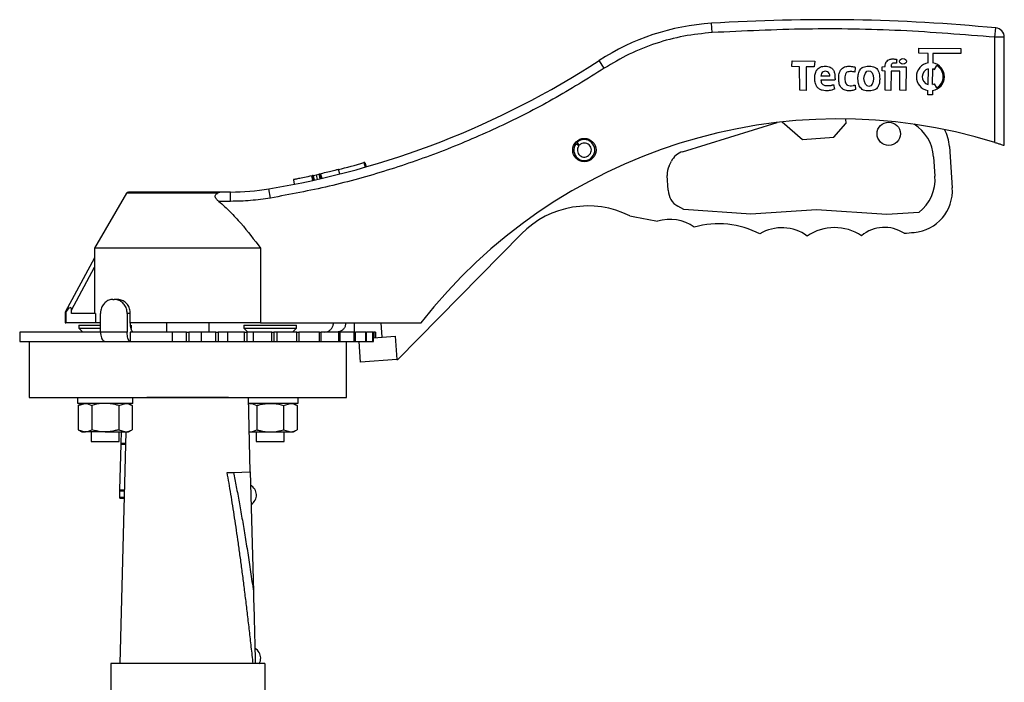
# Model space of a CAD drawing. Header units: millimetres. Extents: x 497 to 1461, y -142 to 737.
# Tile 4 of 26: x 497 to 708, y 309 to 451. Entities that reach past the tile are written whole.
import ezdxf

# ---------------------------------------------------------------- set-up
doc = ezdxf.new("R2010")
doc.units = ezdxf.units.MM

msp = doc.modelspace()

# ---------------------------------------------------------------- linework, layer by layer
at = {"color": 7, "linetype": 'Continuous', "lineweight": 25}
for p, q in [((645.19, 448.52), (645.06, 450.51)), ((705.81, 447.52), (706, 449.51)), ((707.81, 447.52), (705.81, 447.52)), ((705.81, 424.97), (705.81, 447.52)), ((707.81, 424.33), (707.81, 447.52)), ((689.51, 444.08), (689.52, 445.21)), ((691.51, 444.07), (689.51, 444.08)), ((689.52, 445.21), (698.52, 445.13)), ((691.49, 442.03), (691.51, 444.07)), ((692.51, 444.06), (692.49, 442.02)), ((698.51, 444), (692.51, 444.06)), ((698.52, 445.13), (698.51, 444)), ((622.08, 440.86), (620.99, 442.54)), ((662.3, 441.25), (662.34, 442.46)), ((663.95, 441.21), (662.3, 441.25)), ((662.34, 442.46), (667.2, 442.41)), ((663.99, 436.17), (663.95, 441.21)), ((665.38, 441.16), (665.33, 436.12)), ((667.07, 441.21), (665.38, 441.16)), ((667.2, 442.41), (667.07, 441.21)), ((675.86, 441.03), (675.77, 440.05)), ((681.62, 440.32), (681.66, 441.21)), ((681.66, 441.21), (682.29, 441.25)), ((683.58, 441.21), (686.75, 441.16)), ((686.75, 441.16), (686.7, 436.12)), ((692.86, 440.57), (693.36, 441.43)), ((670.43, 439.2), (668.5, 439.2)), ((682.24, 440.27), (681.62, 440.32)), ((682.29, 436.17), (682.24, 440.27)), ((683.54, 440.23), (683.49, 436.12)), ((685.41, 440.27), (683.54, 440.23)), ((685.45, 436.17), (685.41, 440.27)), ((691.48, 440.74), (691.45, 437.39)), ((692.45, 437.38), (692.48, 440.74)), ((671.22, 437.37), (671.4, 436.39)), ((675.82, 437.28), (675.91, 436.3)), ((693.32, 436.67), (692.83, 437.54)), ((665.33, 436.12), (663.99, 436.17)), ((683.49, 436.12), (682.29, 436.17)), ((686.7, 436.12), (685.45, 436.17)), ((691.43, 435.19), (691.44, 436.11)), ((691.93, 435.19), (691.43, 435.19)), ((692.43, 435.18), (691.93, 435.19)), ((692.44, 436.1), (692.43, 435.18)), ((638.87, 422.99), (659.13, 429.25)), ((660.21, 429.37), (664.53, 425.62)), ((671.29, 426.09), (673.86, 429.05)), ((673.8, 430.01), (673.86, 429.05)), ((616.01, 424.69), (615.81, 424.84)), ((616.61, 424.24), (616.01, 424.69)), ((616.24, 424.95), (616.06, 425.13)), ((616.76, 424.42), (616.24, 424.95)), ((664.53, 425.62), (671.29, 426.09)), ((696.04, 424.1), (696.66, 415.27)), ((570.56, 420.64), (570.83, 419.67)), ((570.76, 420.69), (571.03, 419.73)), ((635.98, 419.96), (636.47, 420.94)), ((692.66, 421.87), (692.95, 417.72)), ((559.35, 417.8), (559.56, 416.82)), ((559.51, 417.84), (559.73, 416.86)), ((559.71, 417.88), (559.93, 416.91)), ((560.32, 418.02), (560.54, 417.04)), ((560.93, 418.16), (561.15, 417.18)), ((561.13, 418.2), (561.35, 417.23)), ((561.29, 418.24), (561.52, 417.26)), ((565.4, 418.21), (565.16, 419.18)), ((635.8, 414.71), (635.58, 417.91)), ((555.45, 416.99), (555.65, 416.01)), ((519.66, 414.09), (512.81, 402.33)), ((541.99, 414.34), (539.97, 414.34)), ((541.99, 412.34), (541.99, 414.34)), ((550.55, 413.05), (550.22, 415.02)), ((541.99, 412.34), (539.47, 412.34)), ((639.15, 410.57), (637.86, 411.29)), ((653.48, 409.57), (639.15, 410.57)), ((667.57, 410.55), (653.48, 409.57)), ((682.65, 409.5), (667.57, 410.55)), ((689.48, 409.98), (682.65, 409.5)), ((604.33, 405.37), (577.84, 378.43)), ((512.81, 402.33), (512.81, 400.26)), ((548.42, 402.33), (512.81, 402.33)), ((548.42, 402.33), (548.42, 386.33)), ((512.81, 400.26), (506.58, 388.58)), ((507.93, 389.04), (512.82, 398.23)), ((512.82, 398.23), (512.82, 388.33)), ((516.8, 391.33), (517.05, 391.33)), ((517.74, 391.33), (517.05, 391.33)), ((506.58, 388.58), (506.58, 386.33)), ((506.7, 388.66), (506.7, 386.33)), ((507.93, 388.33), (507.93, 389.04)), ((513.05, 388.33), (507.93, 388.33)), ((513.05, 388.33), (513.05, 386.33)), ((514.13, 384.33), (514.13, 388.33)), ((519.83, 388.33), (519.83, 384.33)), ((520.51, 388.33), (519.83, 388.33)), ((520.51, 386.33), (520.51, 388.33)), ((506.58, 386.33), (506.7, 386.33)), ((513.05, 386.33), (506.7, 386.33)), ((514.13, 386.33), (513.05, 386.33)), ((548.42, 386.33), (520.42, 386.33)), ((528.31, 384.33), (528.31, 386.33)), ((537.31, 386.33), (537.31, 384.33)), ((548.42, 386.33), (582.81, 386.33)), ((568.5, 386.33), (568.5, 384.33)), ((574.5, 383.21), (574.28, 386.33)), ((496.81, 384.33), (496.81, 382.33)), ((514.09, 384.33), (496.81, 384.33)), ((509.49, 385.83), (509.49, 385.18)), ((509.49, 385.83), (514.13, 385.83)), ((509.49, 385.18), (510.34, 384.33)), ((509.49, 385.18), (514.13, 385.18)), ((519.83, 384.33), (514.13, 384.33)), ((520.51, 384.33), (520.51, 382.33)), ((529.49, 384.33), (520.51, 384.33)), ((520.68, 385.07), (520.79, 385.18)), ((520.79, 385.18), (520.79, 385.83)), ((529.49, 384.33), (529.49, 382.33)), ((532.56, 384.33), (529.49, 384.33)), ((532.56, 382.33), (532.56, 384.33)), ((532.56, 384.33), (533.05, 384.33)), ((533.05, 384.33), (533.05, 382.33)), ((535.68, 384.33), (533.05, 384.33)), ((535.68, 384.33), (535.68, 382.33)), ((538.85, 384.33), (535.68, 384.33)), ((538.85, 382.33), (538.85, 384.33)), ((538.85, 384.33), (539.34, 384.33)), ((539.34, 384.33), (539.34, 382.33)), ((541.35, 384.33), (539.34, 384.33)), ((541.35, 384.33), (541.35, 382.33)), ((544.99, 384.33), (541.35, 384.33)), ((544.82, 385.83), (544.82, 385.18)), ((544.82, 385.83), (556.12, 385.83)), ((544.82, 385.18), (545.67, 384.33)), ((544.82, 385.18), (556.12, 385.18)), ((544.99, 382.33), (544.99, 384.33)), ((544.99, 384.33), (545.46, 384.33)), ((545.46, 384.33), (545.46, 382.33)), ((546.81, 384.33), (545.46, 384.33)), ((546.81, 384.33), (546.81, 382.33)), ((550.83, 384.33), (546.81, 384.33)), ((550.83, 382.33), (550.83, 384.33)), ((550.83, 384.33), (551.27, 384.33)), ((551.27, 384.33), (551.27, 382.33)), ((551.92, 384.33), (551.27, 384.33)), ((551.92, 384.33), (551.92, 382.33)), ((556.23, 384.33), (551.92, 384.33)), ((555.27, 384.33), (556.12, 385.18)), ((556.12, 385.18), (556.12, 385.83)), ((556.23, 382.33), (556.23, 384.33)), ((556.23, 384.33), (556.63, 384.33)), ((556.63, 384.33), (556.63, 382.33)), ((561.05, 384.33), (556.63, 384.33)), ((561.05, 382.33), (561.05, 384.33)), ((561.05, 384.33), (561.4, 384.33)), ((561.4, 382.33), (561.4, 384.33)), ((565.18, 384.33), (561.4, 384.33)), ((565.18, 382.33), (565.18, 384.33)), ((565.18, 384.33), (565.48, 384.33)), ((565.48, 382.33), (565.48, 384.33)), ((568.5, 384.33), (565.48, 384.33)), ((568.5, 382.33), (568.5, 384.33)), ((568.5, 384.33), (568.76, 384.33)), ((568.76, 382.33), (568.76, 384.33)), ((570.95, 384.33), (568.76, 384.33)), ((570.95, 382.33), (570.95, 384.33)), ((570.95, 384.33), (571.16, 384.33)), ((571.16, 382.33), (571.16, 384.33)), ((572.46, 384.33), (571.16, 384.33)), ((572.46, 382.33), (572.46, 384.33)), ((572.46, 384.33), (572.63, 384.33)), ((572.63, 382.33), (572.63, 384.33)), ((573, 384.33), (572.63, 384.33)), ((573, 384.33), (573.12, 384.33)), ((573.12, 383.12), (573.12, 384.33)), ((496.81, 382.33), (515.05, 382.33)), ((498.81, 382.33), (498.81, 370.33)), ((515.05, 382.33), (520.51, 382.33)), ((520.51, 382.33), (529.49, 382.33)), ((529.49, 382.33), (532.56, 382.33)), ((532.56, 382.33), (533.05, 382.33)), ((533.05, 382.33), (535.68, 382.33)), ((535.68, 382.33), (538.85, 382.33)), ((538.85, 382.33), (539.34, 382.33)), ((539.34, 382.33), (541.35, 382.33)), ((541.35, 382.33), (544.99, 382.33)), ((544.99, 382.33), (545.46, 382.33)), ((545.46, 382.33), (546.81, 382.33)), ((546.81, 382.33), (550.83, 382.33)), ((550.83, 382.33), (551.27, 382.33)), ((551.27, 382.33), (551.92, 382.33)), ((551.92, 382.33), (556.23, 382.33)), ((556.23, 382.33), (556.63, 382.33)), ((556.63, 382.33), (561.05, 382.33)), ((561.05, 382.33), (561.4, 382.33)), ((561.4, 382.33), (565.18, 382.33)), ((565.18, 382.33), (565.48, 382.33)), ((565.48, 382.33), (568.5, 382.33)), ((566.81, 370.33), (566.81, 382.33)), ((568.5, 382.33), (568.76, 382.33)), ((568.76, 382.33), (570.95, 382.33)), ((569.86, 377.88), (569.55, 382.33)), ((570.95, 382.33), (571.16, 382.33)), ((571.16, 382.33), (572.46, 382.33)), ((572.46, 382.33), (572.63, 382.33)), ((572.63, 383.08), (574.5, 383.21)), ((574.5, 383.21), (577.28, 383.41)), ((577.28, 383.41), (577.63, 378.42)), ((577.63, 378.42), (569.86, 377.88)), ((577.63, 378.42), (577.84, 378.43)), ((498.81, 370.33), (566.81, 370.33)), ((509.24, 369.03), (509.24, 370.33)), ((521.03, 369.03), (521.03, 370.33)), ((524.08, 370.33), (524.08, 370.28)), ((541.53, 370.28), (541.53, 370.33)), ((546.22, 354.34), (545.81, 370.33)), ((556.38, 370.33), (556.38, 369.03)), ((521.03, 369.03), (509.24, 369.03)), ((510.13, 369.03), (509.36, 368.59)), ((509.36, 368.59), (510.8, 369.03)), ((509.36, 368.59), (509.36, 363.38)), ((512.24, 368.59), (512.24, 363.38)), ((518.02, 368.59), (519.46, 369.03)), ((518.02, 368.59), (518.02, 363.38)), ((520.9, 368.59), (520.13, 369.03)), ((520.9, 368.59), (520.9, 363.38)), ((545.84, 368.94), (546.15, 369.03)), ((556.38, 369.03), (545.84, 369.03)), ((547.6, 368.59), (547.6, 363.38)), ((553.37, 368.59), (554.81, 369.03)), ((553.37, 368.59), (553.37, 363.38)), ((556.26, 368.59), (555.48, 369.03)), ((556.26, 368.59), (556.26, 363.38)), ((509.36, 363.38), (510.13, 362.93)), ((509.36, 363.38), (510.8, 362.93)), ((510.13, 362.93), (510.8, 362.93)), ((515.13, 362.93), (510.8, 362.93)), ((512.14, 362.93), (512.14, 360.83)), ((515.13, 362.93), (519.46, 362.93)), ((518.02, 363.38), (519.46, 362.93)), ((518.14, 360.83), (518.14, 362.93)), ((518.32, 313.24), (519.61, 362.93)), ((518.55, 360.51), (518.61, 362.93)), ((519.46, 362.93), (520.13, 362.93)), ((520.13, 362.93), (520.9, 363.38)), ((546, 362.98), (546.15, 362.93)), ((546, 362.93), (546.15, 362.93)), ((546.15, 362.93), (550.48, 362.93)), ((547.47, 362.93), (547.47, 360.83)), ((550.48, 362.93), (554.81, 362.93)), ((553.37, 363.38), (554.81, 362.93)), ((553.47, 360.83), (553.47, 362.93)), ((554.81, 362.93), (555.48, 362.93)), ((555.48, 362.93), (556.26, 363.38)), ((512.14, 360.83), (518.14, 360.83)), ((547.47, 360.83), (553.47, 360.83)), ((518.29, 350.51), (518.54, 360.3)), ((518.54, 360.3), (518.55, 360.51)), ((518.54, 360.3), (519.54, 360.28)), ((518.55, 360.51), (519.55, 360.48)), ((542.6, 354.24), (546.22, 354.34)), ((546.22, 354.34), (546.89, 328.74)), ((518.25, 348.95), (518.28, 350.3)), ((518.28, 350.3), (518.29, 350.51)), ((518.28, 350.3), (519.28, 350.28)), ((518.29, 350.51), (519.29, 350.48)), ((518.24, 348.74), (518.25, 348.95)), ((518.24, 348.74), (519.24, 348.71)), ((518.25, 348.95), (519.25, 348.92)), ((518.31, 313.24), (516.31, 313.24)), ((516.31, 313.24), (516.31, 292.5)), ((547.31, 313.24), (518.31, 313.24)), ((549.31, 313.24), (547.31, 313.24)), ((549.31, 313.24), (549.31, 292.5))]:
    msp.add_line(p, q, dxfattribs=at)
at = {"color": 8, "linetype": 'Continuous', "lineweight": 25}
for p, q in [((539.23, 414.09), (519.66, 414.09)), ((573, 383.11), (573, 384.33)), ((541.53, 370.28), (524.08, 370.28))]:
    msp.add_line(p, q, dxfattribs=at)
at = {"color": 7, "linetype": 'Continuous', "lineweight": 25}
for centre in [(683.03, 426.83), (617.81, 423.34)]:
    msp.add_circle(centre, 2.5, dxfattribs=at)
for centre, radius, start, end in [((648.24, 400.62), 50, 93.6412, 123.0236), ((669.28, 70.03), 381.25, 84.4725, 93.6412), ((705.81, 447.52), 2, 0, 84.4725), ((519.6, 598.53), 186.05, 279.4738, 303.0236), ((691.97, 439.06), 3, 99.087, 259.8989), ((691.97, 439.06), 3, 279.087, 79.8989), ((691.97, 439.06), 2.75, 299.493, 59.493), ((691.97, 439.06), 1.75, 106.0945, 252.8914), ((691.97, 439.06), 1.75, 59.493, 72.8914), ((691.97, 439.06), 1.75, 286.0945, 299.493), ((672.32, 316.46), 113.56, 72.8511, 142.0267), ((683.68, 421.24), 9, 4, 57.8902), ((687.07, 423.47), 9, 4, 28.2455), ((617.81, 423.34), 2.25, 143.1963, 134.1963), ((617.81, 423.34), 1.5, 143.1963, 134.1963), ((640.05, 419.17), 4, 107.1575, 153.7436), ((519.6, 598.53), 185.05, 284.2218, 285.9854), ((639.57, 418.19), 4, 153.7436, 184), ((519.6, 598.53), 185.05, 282.5208, 282.7133), ((519.6, 598.53), 185.05, 282.7133, 282.9058), ((683.97, 417.09), 9, 307.7608, 4), ((520.1, 413.84), 0.5, 90, 149.7436), ((541.99, 464.34), 50, 270, 279.4738), ((639.8, 414.78), 4, 181.0257, 240.9227), ((687.68, 414.64), 9, 275.0917, 4), ((618.59, 391.35), 20, 63.4358, 135.48), ((670.02, 612.9), 208.04, 258.2169, 259.8871), ((636.15, 399.42), 9.07, 54.879, 107.0929), ((646.54, 388.25), 19.29, 62.513, 105.5548), ((660.16, 397.62), 9.07, 53.4384, 121.3163), ((671.44, 396.23), 10.48, 56.6234, 124.1269), ((682.1, 399.15), 7.61, 56.3892, 130.0829), ((670.02, 612.9), 208.04, 274.4932, 275.0917), ((545.15, 349.38), 2.4, 2.0891, 61.4979), ((545.15, 349.43), 2.4, 301.4908, 0.8996), ((546.07, 314.39), 2.4, 2.0891, 60.8025), ((546.06, 314.44), 2.4, 329.9376, 0.8996)]:
    msp.add_arc(centre, radius, start, end, dxfattribs=at)
for centre, major_axis, ratio in [((686.09, 442.36), (0.755, 0), 0.776047), ((678.77, 438.67), (0.02, -1.68), 0.614378)]:
    msp.add_ellipse(centre, major_axis=major_axis, ratio=ratio, dxfattribs=at)
for centre, major_axis, ratio, start_param, end_param in [((669.46, 439.2), (-0.02, 1.04), 0.931134, 4.691877, 7.83347), ((505.77, 384.99), (1.99, 4.56), 0.185493, 5.880267, 7.004949)]:
    msp.add_ellipse(centre, major_axis=major_axis, ratio=ratio, start_param=start_param, end_param=end_param, dxfattribs=at)
for points, knots in [([(645.19, 448.52), (643.16, 448.31), (639.07, 447.9), (633.11, 446.29), (627.36, 444.02), (623.83, 441.91), (622.08, 440.86)], [0, 0, 0, 0, 0.24897, 0.5, 0.75103, 1, 1, 1, 1]), ([(705.81, 447.52), (699.09, 448.06), (685.64, 449.15), (665.4, 449.48), (651.93, 448.84), (645.19, 448.52)], [0, 0, 0, 0, 0.3333115, 0.6666844, 1, 1, 1, 1]), ([(671.4, 436.39), (671.02, 436.26), (670.39, 436.04), (669.51, 436.06), (668.8, 436.11), (668.14, 436.38), (667.71, 436.8), (667.46, 437.24), (667.25, 437.81), (667.18, 438.63), (667.23, 439.29), (667.25, 439.6), (667.25, 439.6), (667.25, 439.6), (667.25, 439.6), (667.25, 439.6), (667.25, 439.6), (667.25, 439.61), (667.25, 439.61), (667.25, 439.61), (667.26, 439.62), (667.27, 439.63), (667.28, 439.63), (667.3, 439.65), (667.3, 439.68), (667.32, 439.71), (667.33, 439.77), (667.36, 439.86), (667.4, 440.04), (667.44, 440.18), (667.47, 440.27), (667.47, 440.27), (667.47, 440.27), (667.47, 440.27), (667.47, 440.27), (667.47, 440.28), (667.48, 440.28), (667.48, 440.28), (667.49, 440.29), (667.5, 440.3), (667.53, 440.32), (667.55, 440.37), (667.59, 440.43), (667.65, 440.51), (667.76, 440.66), (667.97, 440.91), (668.37, 441.15), (668.91, 441.29), (669.46, 441.35), (670.01, 441.29), (670.59, 441.07), (671.01, 440.72), (671.26, 440.34), (671.45, 439.89), (671.51, 439.24), (671.53, 438.7), (671.53, 438.44), (671.53, 438.44), (671.53, 438.44), (671.53, 438.44), (671.53, 438.44), (671.53, 438.44), (671.53, 438.44), (671.53, 438.43), (671.53, 438.42), (671.52, 438.4), (671.5, 438.38), (671.48, 438.36), (671.42, 438.35), (671.36, 438.35), (671.26, 438.35), (671.12, 438.34), (670.87, 438.34), (670.41, 438.33), (669.6, 438.32), (668.93, 438.31), (668.5, 438.31)], [0, 0, 0, 0, 0.070468, 0.114967, 0.15499, 0.193609, 0.237972, 0.25827, 0.282262, 0.344643, 0.399644, 0.39965, 0.399654, 0.399662, 0.399676, 0.399701, 0.399744, 0.399821, 0.399955, 0.400191, 0.400631, 0.401506, 0.402531, 0.403452, 0.40555, 0.407199, 0.410143, 0.415401, 0.424796, 0.441561, 0.441573, 0.441581, 0.441597, 0.441625, 0.441675, 0.441763, 0.441918, 0.442195, 0.442698, 0.443636, 0.445301, 0.449284, 0.452381, 0.457843, 0.4674, 0.484035, 0.514813, 0.548312, 0.581075, 0.612987, 0.644591, 0.688729, 0.705975, 0.723931, 0.774066, 0.819255, 0.819266, 0.819275, 0.819291, 0.819319, 0.819369, 0.819459, 0.819621, 0.819912, 0.820441, 0.82142, 0.823246, 0.825324, 0.827249, 0.832577, 0.836763, 0.844238, 0.857586, 0.881422, 0.923988, 1, 1, 1, 1]), ([(675.91, 436.3), (675.66, 436.21), (675.12, 436.02), (674.18, 436.01), (673.53, 436.22), (673.23, 436.39), (673.23, 436.39), (673.23, 436.39), (673.23, 436.39), (673.23, 436.39), (673.23, 436.39), (673.22, 436.39), (673.22, 436.4), (673.21, 436.4), (673.2, 436.42), (673.17, 436.46), (673.1, 436.51), (673, 436.6), (672.89, 436.7), (672.74, 436.87), (672.58, 437.16), (672.43, 437.56), (672.32, 438.07), (672.32, 438.71), (672.34, 439.37), (672.48, 439.99), (672.69, 440.42), (673.1, 440.89), (673.79, 441.31), (674.77, 441.32), (675.41, 441.24), (675.73, 441.16), (675.73, 441.16), (675.73, 441.16), (675.73, 441.16), (675.73, 441.16), (675.74, 441.16), (675.75, 441.16), (675.76, 441.15), (675.78, 441.13), (675.82, 441.09), (675.84, 441.05), (675.86, 441.03)], [0, 0, 0, 0, 0.072478, 0.161438, 0.259864, 0.259882, 0.259896, 0.259922, 0.259967, 0.260047, 0.26019, 0.260445, 0.2609, 0.261714, 0.263186, 0.265825, 0.276319, 0.286848, 0.303344, 0.317983, 0.351725, 0.394991, 0.437577, 0.498643, 0.574863, 0.624878, 0.674859, 0.709506, 0.800627, 0.890373, 0.98189, 0.981944, 0.981986, 0.982062, 0.982196, 0.982435, 0.982858, 0.983605, 0.984931, 0.98733, 0.991831, 1, 1, 1, 1]), ([(677.38, 436.35), (677.24, 436.45), (676.97, 436.65), (676.68, 437.1), (676.52, 437.65), (676.44, 438.27), (676.43, 439.05), (676.55, 439.9), (676.82, 440.5), (677.02, 440.72), (677.03, 440.72), (677.03, 440.73), (677.03, 440.73), (677.04, 440.74), (677.06, 440.76), (677.1, 440.8), (677.16, 440.86), (677.25, 440.94), (677.39, 441.02), (677.85, 441.2), (678.46, 441.38), (679.21, 441.32), (679.75, 441.22), (680.28, 441.01), (680.82, 440.43), (681.06, 439.5), (681.1, 438.77), (681.13, 438.44)], [0, 0, 0, 0, 0.046128, 0.093022, 0.142638, 0.200746, 0.263062, 0.354997, 0.435475, 0.435756, 0.435977, 0.436372, 0.437077, 0.438339, 0.4406, 0.444651, 0.45191, 0.464843, 0.476291, 0.496265, 0.599528, 0.646737, 0.698664, 0.749761, 0.798593, 0.909602, 1, 1, 1, 1]), ([(682.29, 441.25), (682.29, 441.43), (682.31, 441.78), (682.47, 442.28), (682.84, 442.56), (683.3, 442.81), (683.92, 442.9), (684.41, 442.84), (684.65, 442.81), (684.65, 442.81), (684.65, 442.81), (684.65, 442.81), (684.65, 442.81), (684.65, 442.81), (684.66, 442.81), (684.66, 442.81), (684.67, 442.81), (684.69, 442.8), (684.71, 442.78), (684.73, 442.76), (684.74, 442.71), (684.74, 442.66), (684.74, 442.58), (684.73, 442.46), (684.72, 442.25), (684.7, 442.08), (684.7, 441.97)], [0, 0, 0, 0, 0.128156, 0.2421, 0.357945, 0.444508, 0.614958, 0.788895, 0.788941, 0.788976, 0.789039, 0.789153, 0.789356, 0.789719, 0.790374, 0.791557, 0.793719, 0.797712, 0.80507, 0.813271, 0.820861, 0.83847, 0.852303, 0.877009, 0.921154, 1, 1, 1, 1]), ([(683.67, 441.83), (683.64, 441.75), (683.59, 441.64), (683.55, 441.49), (683.52, 441.36), (683.56, 441.27), (683.58, 441.21)], [0, 0, 0, 0, 0.408745, 0.568163, 0.691145, 1, 1, 1, 1]), ([(684.7, 441.97), (684.52, 441.96), (684.29, 441.95), (684.02, 442), (683.86, 441.92), (683.75, 441.87), (683.67, 441.83)], [0, 0, 0, 0, 0.492078, 0.658633, 0.745133, 1, 1, 1, 1]), ([(622.08, 440.86), (618.44, 438.6), (611.16, 434.06), (599.66, 428.23), (587.8, 423.12), (575.61, 418.87), (563.19, 415.41), (554.76, 413.83), (550.55, 413.05)], [0, 0, 0, 0, 0.166208, 0.3329057, 0.5, 0.667088, 0.8337889, 1, 1, 1, 1]), ([(675.77, 440.05), (675.49, 440.1), (674.93, 440.2), (674.23, 440.14), (673.88, 439.86), (673.71, 439.52), (673.63, 439.01), (673.64, 438.41), (673.69, 438.03), (673.72, 437.86), (673.72, 437.86), (673.72, 437.86), (673.72, 437.86), (673.72, 437.86), (673.72, 437.86), (673.72, 437.86), (673.72, 437.86), (673.72, 437.85), (673.73, 437.85), (673.74, 437.84), (673.77, 437.82), (673.78, 437.79), (673.79, 437.76), (673.82, 437.71), (673.85, 437.63), (673.9, 437.53), (673.97, 437.42), (674.09, 437.33), (674.34, 437.19), (674.81, 437.11), (675.2, 437.14), (675.41, 437.15), (675.42, 437.15), (675.42, 437.15), (675.42, 437.15), (675.42, 437.15), (675.42, 437.15), (675.42, 437.15), (675.42, 437.15), (675.42, 437.15), (675.43, 437.16), (675.44, 437.17), (675.45, 437.18), (675.46, 437.2), (675.49, 437.2), (675.53, 437.21), (675.58, 437.23), (675.68, 437.25), (675.76, 437.27), (675.82, 437.28)], [0, 0, 0, 0, 0.1360709, 0.2668967, 0.303097, 0.3437343, 0.4397131, 0.5403672, 0.6196507, 0.6196656, 0.6196772, 0.619698, 0.619735, 0.6198008, 0.6199175, 0.6201235, 0.620486, 0.6211275, 0.622296, 0.6245303, 0.6296, 0.6347224, 0.6387532, 0.6459657, 0.6588684, 0.6817785, 0.6967967, 0.7199017, 0.7471523, 0.8339443, 0.9327494, 0.9327642, 0.9327758, 0.9327966, 0.9328334, 0.9328988, 0.9330142, 0.9332165, 0.9335697, 0.9341931, 0.9353538, 0.9376723, 0.940399, 0.9428415, 0.9484582, 0.95287, 0.9607503, 0.9748367, 1, 1, 1, 1]), ([(668.5, 438.31), (668.54, 438.01), (668.6, 437.58), (669.03, 437.29), (669.42, 437.15), (669.98, 437.14), (670.43, 437.17), (670.69, 437.19), (670.69, 437.19), (670.69, 437.19), (670.69, 437.19), (670.69, 437.19), (670.69, 437.19), (670.69, 437.19), (670.69, 437.19), (670.69, 437.2), (670.7, 437.2), (670.71, 437.21), (670.72, 437.23), (670.73, 437.24), (670.76, 437.24), (670.79, 437.25), (670.83, 437.26), (670.89, 437.28), (670.97, 437.29), (671.05, 437.3), (671.11, 437.3), (671.14, 437.3), (671.17, 437.32), (671.2, 437.35), (671.22, 437.37)], [0, 0, 0, 0, 0.244369, 0.353473, 0.429836, 0.604747, 0.828451, 0.828479, 0.828501, 0.828539, 0.828608, 0.828731, 0.828947, 0.829326, 0.829991, 0.831169, 0.833367, 0.837736, 0.842806, 0.847308, 0.856606, 0.863533, 0.875103, 0.893357, 0.919082, 0.947641, 0.962789, 0.967017, 0.971395, 1, 1, 1, 1]), ([(681.13, 438.44), (681.12, 438.44), (681.1, 438.43), (681.09, 438.41), (681.08, 438.39), (681.08, 438.36), (681.07, 438.31), (681.07, 438.25), (681.06, 438.13), (681.06, 437.92), (681.05, 437.75), (681.04, 437.64), (681.04, 437.64), (681.04, 437.64), (681.04, 437.64), (681.04, 437.64), (681.04, 437.64), (681.04, 437.64), (681.04, 437.63), (681.03, 437.63), (681.03, 437.62), (681.02, 437.62), (681, 437.61), (680.99, 437.59), (680.98, 437.56), (680.97, 437.53), (680.96, 437.48), (680.93, 437.4), (680.88, 437.25), (680.79, 436.99), (680.6, 436.63), (680.21, 436.34), (679.74, 436.13), (679.17, 436.01), (678.55, 436.02), (677.91, 436.06), (677.55, 436.25), (677.38, 436.35)], [0, 0, 0, 0, 0.006305, 0.009304, 0.012097, 0.019938, 0.026099, 0.0371, 0.056752, 0.091872, 0.154526, 0.154544, 0.154558, 0.154583, 0.154628, 0.154707, 0.154847, 0.155093, 0.155524, 0.156287, 0.157702, 0.160489, 0.163736, 0.166665, 0.172947, 0.177851, 0.186542, 0.201858, 0.228614, 0.274809, 0.355541, 0.452181, 0.542959, 0.644293, 0.775791, 0.890307, 1, 1, 1, 1]), ([(705.81, 424.97), (706.04, 424.9), (706.51, 424.75), (707.13, 424.55), (707.58, 424.41), (707.78, 424.34), (707.8, 424.33), (707.81, 424.33)], [0, 0, 0, 0, 0.227979, 0.456102, 0.679476, 0.892407, 1, 1, 1, 1]), ([(570.76, 420.69), (570.75, 420.69), (570.75, 420.69), (570.7, 420.68), (570.64, 420.66), (570.58, 420.64), (570.56, 420.64)], [0, 0, 0, 0, 0.2523198, 0.5010154, 0.7506908, 1, 1, 1, 1]), ([(559.35, 417.8), (558.82, 417.69), (557.75, 417.45), (556.47, 417.19), (555.69, 417.03), (555.36, 416.97), (555.45, 416.99), (555.45, 416.99)], [0, 0, 0, 0, 0.249327, 0.499192, 0.749422, 0.999919, 1, 1, 1, 1]), ([(559.71, 417.88), (559.69, 417.88), (559.63, 417.86), (559.57, 417.85), (559.52, 417.84), (559.51, 417.84), (559.51, 417.84)], [0, 0, 0, 0, 0.251064, 0.499257, 0.749447, 1, 1, 1, 1]), ([(561.13, 418.2), (561.13, 418.2), (561.12, 418.2), (561.07, 418.19), (561.01, 418.17), (560.95, 418.16), (560.93, 418.16)], [0, 0, 0, 0, 0.25232, 0.501015, 0.750691, 1, 1, 1, 1]), ([(565.16, 419.18), (565.1, 419.16), (564.99, 419.13), (564.14, 418.92), (562.88, 418.61), (561.82, 418.36), (561.29, 418.24)], [0, 0, 0, 0, 0.250499, 0.5008, 0.750636, 1, 1, 1, 1]), ([(539.97, 414.34), (539.02, 414.34), (537.05, 414.34), (533.59, 414.34), (530.03, 414.34), (526.71, 414.34), (523.95, 414.34), (521.84, 414.34), (520.39, 414.34), (520.19, 414.34), (520.1, 414.34)], [0, 0, 0, 0, 0.119381, 0.246449, 0.376872, 0.505595, 0.627938, 0.745225, 0.870148, 1, 1, 1, 1]), ([(539.47, 412.34), (539.3, 412.48), (539.05, 412.7), (538.8, 413.04), (538.69, 413.32), (538.7, 413.57), (538.84, 413.83), (539.04, 413.99), (539.19, 414.07), (539.23, 414.09)], [0, 0, 0, 0, 0.2505791, 0.3932473, 0.5047849, 0.6169913, 0.7401941, 0.9381701, 1, 1, 1, 1]), ([(539.97, 414.34), (539.86, 414.32), (539.65, 414.3), (539.37, 414.16), (539.23, 414.09)], [0, 0, 0, 0, 0.494975, 1, 1, 1, 1]), ([(539.47, 412.34), (540.3, 411.6), (541.98, 410.14), (544.98, 406.8), (547.04, 404.12), (548.42, 402.33)], [0, 0, 0, 0, 0.2476154, 0.4955717, 1, 1, 1, 1]), ([(512.81, 400.26), (512.81, 400.19), (512.81, 400.01), (512.82, 399.43), (512.82, 398.8), (512.82, 398.35), (512.82, 398.23)], [0, 0, 0, 0, 0.152961, 0.38848, 0.844918, 1, 1, 1, 1]), ([(516.8, 391.33), (516.5, 391.3), (515.89, 391.23), (515.09, 390.72), (514.5, 389.96), (514.18, 389.12), (514.15, 388.56), (514.13, 388.33)], [0, 0, 0, 0, 0.214165, 0.428328, 0.642602, 0.857249, 1, 1, 1, 1]), ([(519.83, 388.33), (519.8, 388.67), (519.74, 389.34), (519.25, 390.24), (518.54, 390.92), (517.76, 391.28), (517.25, 391.32), (517.05, 391.33)], [0, 0, 0, 0, 0.214548, 0.429098, 0.643588, 0.857845, 1, 1, 1, 1]), ([(520.51, 388.33), (520.48, 388.67), (520.42, 389.34), (519.93, 390.24), (519.23, 390.92), (518.45, 391.28), (517.94, 391.32), (517.74, 391.33)], [0, 0, 0, 0, 0.214532, 0.429065, 0.643531, 0.857739, 1, 1, 1, 1]), ([(506.58, 388.58), (506.59, 388.58), (506.59, 388.56), (506.6, 388.56), (506.62, 388.57), (506.65, 388.59), (506.68, 388.62), (506.69, 388.65), (506.7, 388.66)], [0, 0, 0, 0, 0.153453, 0.307918, 0.450344, 0.622959, 0.884236, 1, 1, 1, 1]), ([(521.2, 384.33), (521.12, 384.35), (520.97, 384.4), (520.76, 384.74), (520.61, 385.25), (520.52, 385.81), (520.52, 386.18), (520.51, 386.33)], [0, 0, 0, 0, 0.214694, 0.429388, 0.644082, 0.858775, 1, 1, 1, 1]), ([(562.22, 384.33), (562.42, 384.35), (562.83, 384.4), (563.38, 384.75), (563.79, 385.26), (564.01, 385.82), (564.03, 386.19), (564.04, 386.33)], [0, 0, 0, 0, 0.21581, 0.431636, 0.647002, 0.861526, 1, 1, 1, 1]), ([(566.68, 386.33), (566.66, 386.11), (566.62, 385.66), (566.31, 385.06), (565.85, 384.61), (565.34, 384.37), (565, 384.34), (564.86, 384.33)], [0, 0, 0, 0, 0.213629, 0.427245, 0.641217, 0.855978, 1, 1, 1, 1]), ([(514.13, 384.33), (514.14, 384.11), (514.16, 383.66), (514.32, 383.06), (514.55, 382.61), (514.81, 382.37), (514.98, 382.34), (515.05, 382.33)], [0, 0, 0, 0, 0.214476, 0.42895, 0.643497, 0.858206, 1, 1, 1, 1]), ([(520.51, 382.33), (520.44, 382.35), (520.28, 382.4), (520.08, 382.74), (519.92, 383.25), (519.84, 383.81), (519.83, 384.18), (519.83, 384.33)], [0, 0, 0, 0, 0.214694, 0.429388, 0.644082, 0.858775, 1, 1, 1, 1]), ([(510.8, 369.03), (510.83, 369.03), (511.32, 369.02), (511.8, 368.8), (512.24, 368.59)], [0, 0, 0, 0, 0.070201, 1, 1, 1, 1]), ([(515.13, 369.03), (514.87, 369.03), (513.89, 369), (512.94, 368.76), (512.24, 368.59)], [0, 0, 0, 0, 0.268634, 1, 1, 1, 1]), ([(518.02, 368.59), (517.77, 368.65), (516.83, 368.91), (515.85, 368.98), (515.13, 369.03)], [0, 0, 0, 0, 0.257551, 1, 1, 1, 1]), ([(519.46, 369.03), (519.49, 369.03), (519.98, 369.02), (520.46, 368.8), (520.9, 368.59)], [0, 0, 0, 0, 0.070201, 1, 1, 1, 1]), ([(546.15, 369.03), (546.19, 369.03), (546.68, 369.02), (547.15, 368.8), (547.6, 368.59)], [0, 0, 0, 0, 0.070201, 1, 1, 1, 1]), ([(547.6, 368.59), (547.84, 368.65), (548.78, 368.91), (549.76, 368.98), (550.48, 369.03)], [0, 0, 0, 0, 0.257551, 1, 1, 1, 1]), ([(550.48, 369.03), (550.75, 369.03), (551.72, 369), (552.68, 368.76), (553.37, 368.59)], [0, 0, 0, 0, 0.268634, 1, 1, 1, 1]), ([(554.81, 369.03), (554.85, 369.03), (555.34, 369.02), (555.81, 368.8), (556.26, 368.59)], [0, 0, 0, 0, 0.070201, 1, 1, 1, 1]), ([(510.8, 362.93), (510.83, 362.93), (511.32, 362.94), (511.8, 363.17), (512.24, 363.38)], [0, 0, 0, 0, 0.070201, 1, 1, 1, 1]), ([(515.13, 362.93), (514.87, 362.94), (513.89, 362.96), (512.94, 363.2), (512.24, 363.38)], [0, 0, 0, 0, 0.268634, 1, 1, 1, 1]), ([(518.02, 363.38), (517.77, 363.31), (516.83, 363.05), (515.85, 362.98), (515.13, 362.93)], [0, 0, 0, 0, 0.257551, 1, 1, 1, 1]), ([(519.46, 362.93), (519.49, 362.93), (519.98, 362.94), (520.46, 363.17), (520.9, 363.38)], [0, 0, 0, 0, 0.070201, 1, 1, 1, 1]), ([(546.15, 362.93), (546.19, 362.93), (546.68, 362.94), (547.15, 363.17), (547.6, 363.38)], [0, 0, 0, 0, 0.070201, 1, 1, 1, 1]), ([(547.6, 363.38), (547.84, 363.31), (548.78, 363.05), (549.76, 362.98), (550.48, 362.93)], [0, 0, 0, 0, 0.257551, 1, 1, 1, 1]), ([(550.48, 362.93), (550.75, 362.94), (551.72, 362.96), (552.68, 363.2), (553.37, 363.38)], [0, 0, 0, 0, 0.268634, 1, 1, 1, 1]), ([(554.81, 362.93), (554.85, 362.93), (555.34, 362.94), (555.81, 363.17), (556.26, 363.38)], [0, 0, 0, 0, 0.070201, 1, 1, 1, 1]), ([(546.84, 313.24), (546.71, 314.44), (546.45, 316.79), (546.05, 320.28), (545.66, 323.66), (545.26, 326.94), (544.87, 330.12), (544.47, 333.2), (544.07, 336.18), (543.67, 339.05), (543.27, 341.83), (542.88, 344.5), (542.48, 347.07), (542.08, 349.54), (541.68, 351.91), (541.4, 353.45), (541.26, 354.21)], [0, 0, 0, 0, 0.087237, 0.172036, 0.254399, 0.334326, 0.411818, 0.486878, 0.559506, 0.629705, 0.697476, 0.762821, 0.825744, 0.886245, 0.94433, 1, 1, 1, 1]), ([(542.6, 354.24), (542.7, 353.74), (542.91, 352.71), (543.22, 351.15), (543.53, 349.54), (543.84, 347.89), (544.14, 346.18), (544.45, 344.43), (544.76, 342.63), (545.06, 340.79), (545.37, 338.9), (545.68, 336.96), (545.98, 334.97), (546.29, 332.93), (546.59, 330.85), (546.79, 329.45), (546.89, 328.74)], [0, 0, 0, 0, 0.059764, 0.121316, 0.184657, 0.24979, 0.316716, 0.385438, 0.455956, 0.528272, 0.602388, 0.678305, 0.756023, 0.835544, 0.91687, 1, 1, 1, 1]), ([(546.89, 328.74), (546.96, 326.16), (547.03, 323.57), (547.16, 318.41), (547.23, 315.82), (547.3, 313.24)], [0, 0, 0, 0, 0.5, 0.5, 1, 1, 1, 1])]:
    msp.add_open_spline(points, degree=3, knots=knots, dxfattribs=at)
for points in [[(550.55, 413.05), (549.13, 412.84), (546.29, 412.42), (543.42, 412.37), (541.99, 412.34)], [(541.26, 354.21), (541.69, 354.22), (542.14, 354.23), (542.6, 354.24)]]:
    msp.add_open_spline(points, degree=3, dxfattribs=at)

doc.saveas('drawing.dxf')
